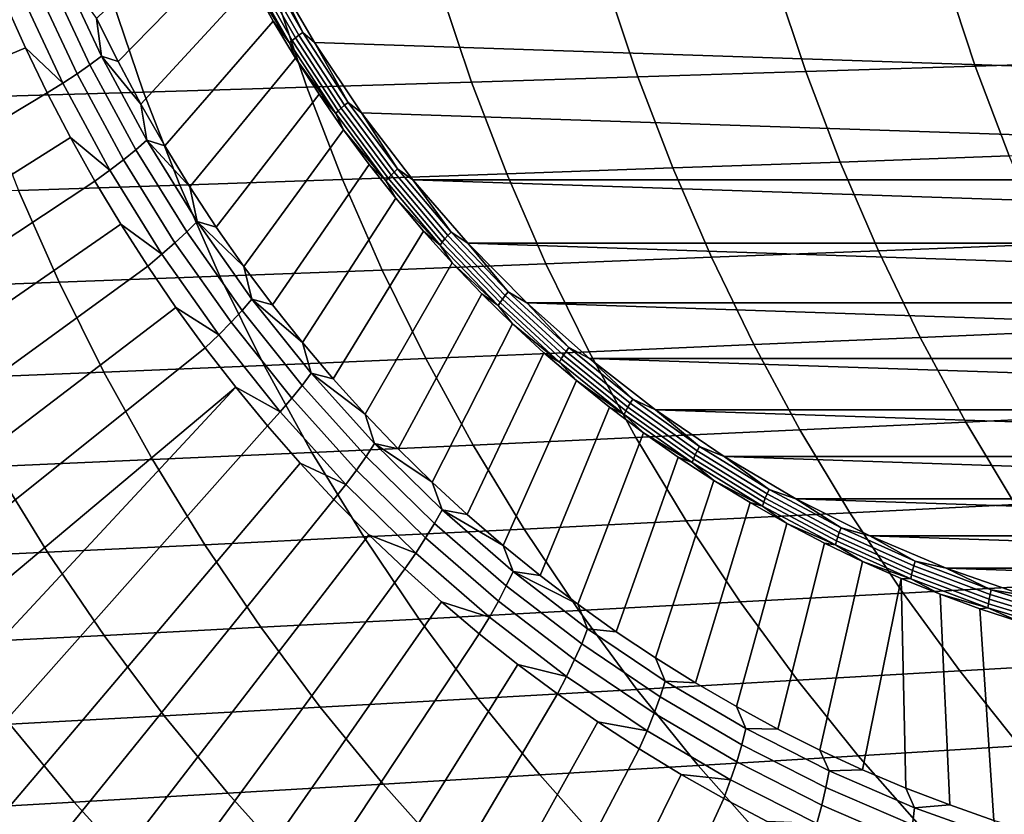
# Model space of a CAD drawing. Header units: metres. Extents: x -166 to 33, y -71 to 34.
# Tile 3 of 256: x -160.38 to -152.88, y -11.42 to -5.38. Entities that reach past the tile are written whole.
import ezdxf

# ---------------------------------------------------------------- set-up
doc = ezdxf.new("R2010")
doc.units = ezdxf.units.M
doc.layers.add('solid_12208131', color=7, linetype='CONTINUOUS')

msp = doc.modelspace()

# ---------------------------------------------------------------- linework, layer by layer
at = {"layer": 'solid_12208131'}
for points in [[(-141.773926, -5.548866, 192.627441), (-158.454956, -4.990838, 197.568573), (-158.744202, -4.412166, 197.654251), (-141.449783, -4.990814, 192.531418)], [(-158.901154, -4.507127, 197.792389), (-158.758026, -4.804787, 197.75), (-159.626785, -5.694379, 199.726746), (-159.7901, -5.365119, 199.775116)], [(-158.758026, -4.804787, 197.75), (-158.605835, -5.097509, 197.70491), (-159.453827, -6.018238, 199.675507), (-159.626785, -5.694379, 199.726746)], [(-158.56459, -4.939622, 197.611725), (-158.250198, -5.494057, 197.5186), (-158.276733, -5.513987, 197.539642), (-158.592255, -4.957541, 197.633102)], [(-158.534409, -4.921062, 197.594788), (-158.221191, -5.473414, 197.502014), (-158.250198, -5.494057, 197.5186), (-158.56459, -4.939622, 197.611725)], [(-158.534409, -4.921062, 197.594788), (-158.454956, -4.990838, 197.568573), (-158.221191, -5.473414, 197.502014)], [(-160.061996, -4.992554, 199.978256), (-159.753555, -5.653224, 199.886887), (-159.840973, -5.717606, 200.023697), (-160.152908, -5.049412, 200.116104)], [(-160.061996, -4.992554, 199.978256), (-159.7901, -5.365119, 199.775116), (-159.753555, -5.653224, 199.886887)], [(-158.616913, -4.97451, 197.658539), (-158.300308, -5.532861, 197.564758), (-158.320541, -5.550356, 197.593521), (-158.638153, -4.99024, 197.687607)], [(-158.638153, -4.99024, 197.687607), (-158.320541, -5.550356, 197.593521), (-158.605835, -5.097509, 197.70491)], [(-158.592255, -4.957541, 197.633102), (-158.276733, -5.513987, 197.539642), (-158.300308, -5.532861, 197.564758), (-158.616913, -4.97451, 197.658539)], [(-142.131714, -6.084095, 192.733414), (-158.130798, -5.548889, 197.472565), (-158.454956, -4.990838, 197.568573), (-141.773926, -5.548866, 192.627441)], [(-158.221191, -5.473414, 197.502014), (-158.454956, -4.990838, 197.568573), (-158.130798, -5.548889, 197.472565)], [(-151.796875, -5.687146, 216.686874), (-152.023361, -4.996083, 216.768661), (-153.329498, -5.032454, 215.516815), (-153.099991, -5.728574, 215.435272)], [(-160.152908, -5.049412, 200.116104), (-159.840973, -5.717606, 200.023697), (-159.939362, -5.786054, 200.150726), (-160.255035, -5.10986, 200.244247)], [(-158.605835, -5.097509, 197.70491), (-158.444717, -5.384994, 197.657196), (-159.271378, -6.336388, 199.621475), (-159.453827, -6.018238, 199.675507)], [(-158.320541, -5.550356, 197.593521), (-158.444717, -5.384994, 197.657196), (-158.605835, -5.097509, 197.70491)], [(-154.390823, -5.769467, 214.177032), (-154.623337, -5.068353, 214.258423), (-155.904953, -5.103712, 212.994034), (-155.669434, -5.80975, 212.91272)], [(-153.099991, -5.728574, 215.435272), (-153.329498, -5.032454, 215.516815), (-154.623337, -5.068353, 214.258423), (-154.390823, -5.769467, 214.177032)], [(-160.255035, -5.10986, 200.244247), (-159.939362, -5.786054, 200.150726), (-160.047974, -5.858047, 200.267029), (-160.367584, -5.17344, 200.361694)], [(-158.190231, -5.88819, 210.368027), (-158.431717, -5.172552, 210.449448), (-159.677002, -5.205903, 209.170364), (-159.432541, -5.926198, 209.08876)], [(-156.935883, -5.849349, 211.642853), (-157.174393, -5.138466, 211.724182), (-158.431717, -5.172552, 210.449448), (-158.190231, -5.88819, 210.368027)], [(-155.669434, -5.80975, 212.91272), (-155.904953, -5.103712, 212.994034), (-157.174393, -5.138466, 211.724182), (-156.935883, -5.849349, 211.642853)], [(-160.489563, -5.239596, 200.467468), (-160.332733, -5.588827, 200.421005), (-163.777222, -7.042566, 203.069199)], [(-159.432541, -5.926198, 209.08876), (-159.677002, -5.205903, 209.170364), (-160.910294, -5.238454, 207.887512), (-160.662888, -5.963301, 207.805618)], [(-160.367584, -5.17344, 200.361694), (-160.047974, -5.858047, 200.267029), (-160.332733, -5.588827, 200.421005), (-160.489563, -5.239596, 200.467468)], [(-159.753555, -5.653224, 199.886887), (-159.7901, -5.365119, 199.775116), (-159.626785, -5.694379, 199.726746)], [(-158.444717, -5.384994, 197.657196), (-158.274857, -5.666945, 197.606873), (-159.079636, -6.648528, 199.564667), (-159.271378, -6.336388, 199.621475)], [(-158.320541, -5.550356, 197.593521), (-158.274857, -5.666945, 197.606873), (-158.444717, -5.384994, 197.657196)], [(-158.300308, -5.532861, 197.564758), (-157.950714, -6.069375, 197.461197), (-157.969833, -6.088567, 197.489639), (-158.320541, -5.550356, 197.593521)], [(-158.276733, -5.513987, 197.539642), (-157.928314, -6.048671, 197.436432), (-157.950714, -6.069375, 197.461197), (-158.300308, -5.532861, 197.564758)], [(-158.250198, -5.494057, 197.5186), (-157.903061, -6.026809, 197.415771), (-157.928314, -6.048671, 197.436432), (-158.276733, -5.513987, 197.539642)], [(-158.221191, -5.473414, 197.502014), (-157.875351, -6.004164, 197.399567), (-157.903061, -6.026809, 197.415771), (-158.250198, -5.494057, 197.5186)], [(-158.221191, -5.473414, 197.502014), (-158.130798, -5.548889, 197.472565), (-157.875351, -6.004164, 197.399567)], [(-160.165863, -5.932958, 200.371582), (-163.374878, -7.864783, 202.942612), (-163.777222, -7.042566, 203.069199), (-160.332733, -5.588827, 200.421005)], [(-160.047974, -5.858047, 200.267029), (-160.165863, -5.932958, 200.371582), (-160.332733, -5.588827, 200.421005)], [(-158.320541, -5.550356, 197.593521), (-157.969833, -6.088567, 197.489639), (-158.274857, -5.666945, 197.606873)], [(-142.521652, -6.59433, 192.848923), (-157.773026, -6.084118, 197.366577), (-158.130798, -5.548889, 197.472565), (-142.131714, -6.084095, 192.733414)], [(-157.875351, -6.004164, 197.399567), (-158.130798, -5.548889, 197.472565), (-157.773026, -6.084118, 197.366577)], [(-159.753555, -5.653224, 199.886887), (-159.40744, -6.293266, 199.784363), (-159.490906, -6.364937, 199.919998), (-159.840973, -5.717606, 200.023697)], [(-159.753555, -5.653224, 199.886887), (-159.626785, -5.694379, 199.726746), (-159.453827, -6.018238, 199.675507)], [(-159.753555, -5.653224, 199.886887), (-159.453827, -6.018238, 199.675507), (-159.40744, -6.293266, 199.784363)], [(-158.274857, -5.666945, 197.606873), (-158.096405, -5.943072, 197.554016), (-158.878754, -6.954361, 199.505173), (-159.079636, -6.648528, 199.564667)], [(-157.969833, -6.088567, 197.489639), (-158.096405, -5.943072, 197.554016), (-158.274857, -5.666945, 197.606873)], [(-151.541672, -6.366199, 216.594269), (-151.796875, -5.687146, 216.686874), (-153.099991, -5.728574, 215.435272), (-152.841385, -6.412605, 215.342941)], [(-159.840973, -5.717606, 200.023697), (-159.490906, -6.364937, 199.919998), (-159.585098, -6.441134, 200.045792), (-159.939362, -5.786054, 200.150726)], [(-154.128815, -6.458416, 214.084869), (-154.390823, -5.769467, 214.177032), (-155.669434, -5.80975, 212.91272), (-155.404037, -6.50355, 212.820633)], [(-152.841385, -6.412605, 215.342941), (-153.099991, -5.728574, 215.435272), (-154.390823, -5.769467, 214.177032), (-154.128815, -6.458416, 214.084869)], [(-159.939362, -5.786054, 200.150726), (-159.585098, -6.441134, 200.045792), (-159.689316, -6.521278, 200.160782), (-160.047974, -5.858047, 200.267029)], [(-155.404037, -6.50355, 212.820633), (-155.669434, -5.80975, 212.91272), (-156.935883, -5.849349, 211.642853), (-156.667099, -6.547924, 211.550781)], [(-160.047974, -5.858047, 200.267029), (-159.689316, -6.521278, 200.160782), (-159.989105, -6.271676, 200.319229), (-160.165863, -5.932958, 200.371582)], [(-157.918091, -6.591453, 210.275833), (-158.190231, -5.88819, 210.368027), (-159.432541, -5.926198, 209.08876), (-159.157043, -6.634056, 208.996368)], [(-156.667099, -6.547924, 211.550781), (-156.935883, -5.849349, 211.642853), (-158.190231, -5.88819, 210.368027), (-157.918091, -6.591453, 210.275833)], [(-159.989105, -6.271676, 200.319229), (-163.156219, -8.269288, 202.873962), (-163.374878, -7.864783, 202.942612), (-160.165863, -5.932958, 200.371582)], [(-159.157043, -6.634056, 208.996368), (-159.432541, -5.926198, 209.08876), (-160.662888, -5.963301, 207.805618), (-160.384064, -6.67565, 207.712936)], [(-158.096405, -5.943072, 197.554016), (-157.909576, -6.213093, 197.498672), (-158.668945, -7.253598, 199.443024), (-158.878754, -6.954361, 199.505173)], [(-157.969833, -6.088567, 197.489639), (-157.909576, -6.213093, 197.498672), (-158.096405, -5.943072, 197.554016)], [(-159.40744, -6.293266, 199.784363), (-159.453827, -6.018238, 199.675507), (-159.271378, -6.336388, 199.621475)], [(-157.950714, -6.069375, 197.461197), (-157.569489, -6.581937, 197.348282), (-157.587418, -6.602749, 197.376358), (-157.969833, -6.088567, 197.489639)], [(-157.928314, -6.048671, 197.436432), (-157.548416, -6.559484, 197.323898), (-157.569489, -6.581937, 197.348282), (-157.950714, -6.069375, 197.461197)], [(-157.903061, -6.026809, 197.415771), (-157.524521, -6.535776, 197.30365), (-157.548416, -6.559484, 197.323898), (-157.928314, -6.048671, 197.436432)], [(-157.875351, -6.004164, 197.399567), (-157.49823, -6.511219, 197.287857), (-157.524521, -6.535776, 197.30365), (-157.903061, -6.026809, 197.415771)], [(-157.875351, -6.004164, 197.399567), (-157.773026, -6.084118, 197.366577), (-157.49823, -6.511219, 197.287857)], [(-157.969833, -6.088567, 197.489639), (-157.587418, -6.602749, 197.376358), (-157.909576, -6.213093, 197.498672)], [(-142.521652, -6.59433, 192.848923), (-157.383072, -6.594352, 197.251068), (-157.773026, -6.084118, 197.366577)], [(-157.49823, -6.511219, 197.287857), (-157.773026, -6.084118, 197.366577), (-157.383072, -6.594352, 197.251068)], [(-157.909576, -6.213093, 197.498672), (-157.714523, -6.47673, 197.440903), (-158.450409, -7.545954, 199.378296), (-158.668945, -7.253598, 199.443024)], [(-157.587418, -6.602749, 197.376358), (-157.714523, -6.47673, 197.440903), (-157.909576, -6.213093, 197.498672)], [(-159.802612, -6.604671, 200.263977), (-162.925873, -8.669127, 202.801804), (-163.156219, -8.269288, 202.873962), (-159.989105, -6.271676, 200.319229)], [(-159.689316, -6.521278, 200.160782), (-159.802612, -6.604671, 200.263977), (-159.989105, -6.271676, 200.319229)], [(-159.40744, -6.293266, 199.784363), (-159.024902, -6.910345, 199.671051), (-159.104004, -6.989043, 199.805405), (-159.490906, -6.364937, 199.919998)], [(-159.40744, -6.293266, 199.784363), (-159.271378, -6.336388, 199.621475), (-159.079636, -6.648528, 199.564667)], [(-159.40744, -6.293266, 199.784363), (-159.079636, -6.648528, 199.564667), (-159.024902, -6.910345, 199.671051)], [(-159.490906, -6.364937, 199.919998), (-159.104004, -6.989043, 199.805405), (-159.193573, -7.072712, 199.929825), (-159.585098, -6.441134, 200.045792)], [(-159.585098, -6.441134, 200.045792), (-159.193573, -7.072712, 199.929825), (-159.292908, -7.160714, 200.043365), (-159.689316, -6.521278, 200.160782)], [(-152.554138, -7.083088, 215.23996), (-152.841385, -6.412605, 215.342941), (-154.128815, -6.458416, 214.084869), (-153.837784, -7.133733, 213.982101)], [(-159.689316, -6.521278, 200.160782), (-159.292908, -7.160714, 200.043365), (-159.606567, -6.931639, 200.205917), (-159.802612, -6.604671, 200.263977)], [(-157.714523, -6.47673, 197.440903), (-157.51149, -6.733711, 197.380753), (-158.223328, -7.831152, 199.31102), (-158.450409, -7.545954, 199.378296)], [(-157.587418, -6.602749, 197.376358), (-157.51149, -6.733711, 197.380753), (-157.714523, -6.47673, 197.440903)], [(-157.49823, -6.511219, 197.287857), (-157.091339, -6.992576, 197.167328), (-157.116089, -7.018949, 197.182663), (-157.524521, -6.535776, 197.30365)], [(-157.49823, -6.511219, 197.287857), (-157.383072, -6.594352, 197.251068), (-157.091339, -6.992576, 197.167328)], [(-155.109238, -7.183636, 212.717972), (-155.404037, -6.50355, 212.820633), (-156.667099, -6.547924, 211.550781), (-156.36853, -7.232705, 211.44812)], [(-153.837784, -7.133733, 213.982101), (-154.128815, -6.458416, 214.084869), (-155.404037, -6.50355, 212.820633), (-155.109238, -7.183636, 212.717972)], [(-157.615768, -7.280848, 210.17308), (-157.918091, -6.591453, 210.275833), (-159.157043, -6.634056, 208.996368), (-158.851013, -7.327974, 208.893402)], [(-156.36853, -7.232705, 211.44812), (-156.667099, -6.547924, 211.550781), (-157.918091, -6.591453, 210.275833), (-157.615768, -7.280848, 210.17308)], [(-157.569489, -6.581937, 197.348282), (-157.158173, -7.068522, 197.22644), (-157.174805, -7.090874, 197.254135), (-157.587418, -6.602749, 197.376358)], [(-157.548416, -6.559484, 197.323898), (-157.138489, -7.04441, 197.202469), (-157.158173, -7.068522, 197.22644), (-157.569489, -6.581937, 197.348282)], [(-157.524521, -6.535776, 197.30365), (-157.116089, -7.018949, 197.182663), (-157.138489, -7.04441, 197.202469), (-157.548416, -6.559484, 197.323898)], [(-142.521652, -6.59433, 192.848923), (-142.942123, -7.077427, 192.973465), (-157.383072, -6.594352, 197.251068)], [(-142.942123, -7.077427, 192.973465), (-156.962601, -7.077449, 197.126526), (-157.383072, -6.594352, 197.251068)], [(-157.091339, -6.992576, 197.167328), (-157.383072, -6.594352, 197.251068), (-156.962601, -7.077449, 197.126526)], [(-159.606567, -6.931639, 200.205917), (-162.683868, -9.064034, 202.726151), (-162.925873, -8.669127, 202.801804), (-159.802612, -6.604671, 200.263977)], [(-158.851013, -7.327974, 208.893402), (-159.157043, -6.634056, 208.996368), (-160.384064, -6.67565, 207.712936), (-160.07431, -7.373991, 207.609634)], [(-159.024902, -6.910345, 199.671051), (-159.079636, -6.648528, 199.564667), (-158.878754, -6.954361, 199.505173)], [(-157.587418, -6.602749, 197.376358), (-157.174805, -7.090874, 197.254135), (-157.51149, -6.733711, 197.380753)], [(-160.07431, -7.373991, 207.609634), (-160.384064, -6.67565, 207.712936), (-161.599167, -6.716151, 206.426071), (-161.285736, -7.418807, 206.322311)], [(-157.51149, -6.733711, 197.380753), (-157.300659, -6.983773, 197.318298), (-157.987946, -8.108922, 199.241302), (-158.223328, -7.831152, 199.31102)], [(-157.174805, -7.090874, 197.254135), (-157.300659, -6.983773, 197.318298), (-157.51149, -6.733711, 197.380753)], [(-159.401138, -7.252284, 200.145065), (-162.430542, -9.453356, 202.647125), (-162.683868, -9.064034, 202.726151), (-159.606567, -6.931639, 200.205917)], [(-159.292908, -7.160714, 200.043365), (-159.401138, -7.252284, 200.145065), (-159.606567, -6.931639, 200.205917)], [(-159.024902, -6.910345, 199.671051), (-158.60733, -7.502209, 199.547363), (-158.681686, -7.587647, 199.680298), (-159.104004, -6.989043, 199.805405)], [(-159.024902, -6.910345, 199.671051), (-158.878754, -6.954361, 199.505173), (-158.668945, -7.253598, 199.443024)], [(-159.024902, -6.910345, 199.671051), (-158.668945, -7.253598, 199.443024), (-158.60733, -7.502209, 199.547363)], [(-159.104004, -6.989043, 199.805405), (-158.681686, -7.587647, 199.680298), (-158.76619, -7.678482, 199.803223), (-159.193573, -7.072712, 199.929825)], [(-157.300659, -6.983773, 197.318298), (-157.082245, -7.226658, 197.253601), (-157.744476, -8.379, 199.169174), (-157.987946, -8.108922, 199.241302)], [(-157.174805, -7.090874, 197.254135), (-157.082245, -7.226658, 197.253601), (-157.300659, -6.983773, 197.318298)], [(-157.138489, -7.04441, 197.202469), (-156.700195, -7.501534, 197.072647), (-156.718384, -7.527212, 197.096161), (-157.158173, -7.068522, 197.22644)], [(-157.116089, -7.018949, 197.182663), (-156.679367, -7.474421, 197.053299), (-156.700195, -7.501534, 197.072647), (-157.138489, -7.04441, 197.202469)], [(-157.091339, -6.992576, 197.167328), (-156.656265, -7.446337, 197.038452), (-156.679367, -7.474421, 197.053299), (-157.116089, -7.018949, 197.182663)], [(-157.091339, -6.992576, 197.167328), (-156.962601, -7.077449, 197.126526), (-156.656265, -7.446337, 197.038452)], [(-159.193573, -7.072712, 199.929825), (-158.76619, -7.678482, 199.803223), (-158.860214, -7.774021, 199.915192), (-159.292908, -7.160714, 200.043365)], [(-157.158173, -7.068522, 197.22644), (-156.718384, -7.527212, 197.096161), (-156.733612, -7.551013, 197.123444), (-157.174805, -7.090874, 197.254135)], [(-157.174805, -7.090874, 197.254135), (-156.733612, -7.551013, 197.123444), (-157.082245, -7.226658, 197.253601)], [(-142.942123, -7.077427, 192.973465), (-143.391449, -7.53146, 193.106567), (-156.962601, -7.077449, 197.126526)], [(-143.391449, -7.53146, 193.106567), (-156.513275, -7.531481, 196.993423), (-156.962601, -7.077449, 197.126526)], [(-156.656265, -7.446337, 197.038452), (-156.962601, -7.077449, 197.126526), (-156.513275, -7.531481, 196.993423)], [(-152.239014, -7.738718, 215.126709), (-152.554138, -7.083088, 215.23996), (-153.837784, -7.133733, 213.982101), (-153.518494, -7.794103, 213.869095)], [(-159.292908, -7.160714, 200.043365), (-158.860214, -7.774021, 199.915192), (-159.186523, -7.56631, 200.081482), (-159.401138, -7.252284, 200.145065)], [(-154.785782, -7.848685, 212.605103), (-155.109238, -7.183636, 212.717972), (-156.36853, -7.232705, 211.44812), (-156.04097, -7.902362, 211.335251)], [(-153.518494, -7.794103, 213.869095), (-153.837784, -7.133733, 213.982101), (-155.109238, -7.183636, 212.717972), (-154.785782, -7.848685, 212.605103)], [(-159.186523, -7.56631, 200.081482), (-162.166092, -9.836551, 202.56485), (-162.430542, -9.453356, 202.647125), (-159.401138, -7.252284, 200.145065)], [(-158.60733, -7.502209, 199.547363), (-158.668945, -7.253598, 199.443024), (-158.450409, -7.545954, 199.378296)], [(-157.082245, -7.226658, 197.253601), (-156.856476, -7.462118, 197.186737), (-157.493134, -8.641129, 199.094727), (-157.744476, -8.379, 199.169174)], [(-156.04097, -7.902362, 211.335251), (-156.36853, -7.232705, 211.44812), (-157.615768, -7.280848, 210.17308), (-157.284088, -7.955036, 210.060104)], [(-156.733612, -7.551013, 197.123444), (-156.856476, -7.462118, 197.186737), (-157.082245, -7.226658, 197.253601)], [(-158.515228, -8.006604, 208.780212), (-158.851013, -7.327974, 208.893402), (-160.07431, -7.373991, 207.609634), (-159.734451, -8.05697, 207.496094)], [(-157.284088, -7.955036, 210.060104), (-157.615768, -7.280848, 210.17308), (-158.851013, -7.327974, 208.893402), (-158.515228, -8.006604, 208.780212)], [(-159.734451, -8.05697, 207.496094), (-160.07431, -7.373991, 207.609634), (-161.285736, -7.418807, 206.322311), (-160.941818, -8.10603, 206.208313)], [(-156.623596, -7.68991, 197.117752), (-157.234177, -8.895063, 199.018021), (-157.493134, -8.641129, 199.094727), (-156.856476, -7.462118, 197.186737)], [(-156.733612, -7.551013, 197.123444), (-156.623596, -7.68991, 197.117752), (-156.856476, -7.462118, 197.186737)], [(-156.679367, -7.474421, 197.053299), (-156.216095, -7.900395, 196.916077), (-156.235245, -7.929054, 196.934921), (-156.700195, -7.501534, 197.072647)], [(-156.656265, -7.446337, 197.038452), (-156.194733, -7.870711, 196.901749), (-156.216095, -7.900395, 196.916077), (-156.679367, -7.474421, 197.053299)], [(-156.656265, -7.446337, 197.038452), (-156.513275, -7.531481, 196.993423), (-156.194733, -7.870711, 196.901749)], [(-158.962921, -7.873434, 200.015259), (-161.890808, -10.213099, 202.479431), (-162.166092, -9.836551, 202.56485), (-159.186523, -7.56631, 200.081482)], [(-158.860214, -7.774021, 199.915192), (-158.962921, -7.873434, 200.015259), (-159.186523, -7.56631, 200.081482)], [(-158.60733, -7.502209, 199.547363), (-158.156265, -8.066697, 199.413742), (-158.225479, -8.158565, 199.545166), (-158.681686, -7.587647, 199.680298)], [(-158.60733, -7.502209, 199.547363), (-158.450409, -7.545954, 199.378296), (-158.223328, -7.831152, 199.31102)], [(-158.60733, -7.502209, 199.547363), (-158.223328, -7.831152, 199.31102), (-158.156265, -8.066697, 199.413742)], [(-156.718384, -7.527212, 197.096161), (-156.251831, -7.956195, 196.957962), (-156.265579, -7.981353, 196.984818), (-156.733612, -7.551013, 197.123444)], [(-156.733612, -7.551013, 197.123444), (-156.265579, -7.981353, 196.984818), (-156.623596, -7.68991, 197.117752)], [(-156.700195, -7.501534, 197.072647), (-156.235245, -7.929054, 196.934921), (-156.251831, -7.956195, 196.957962), (-156.718384, -7.527212, 197.096161)], [(-143.391449, -7.53146, 193.106567), (-143.867737, -7.954521, 193.24765), (-156.513275, -7.531481, 196.993423)], [(-143.867737, -7.954521, 193.24765), (-156.036972, -7.954541, 196.852341), (-156.513275, -7.531481, 196.993423)], [(-156.194733, -7.870711, 196.901749), (-156.513275, -7.531481, 196.993423), (-156.036972, -7.954541, 196.852341)], [(-158.681686, -7.587647, 199.680298), (-158.225479, -8.158565, 199.545166), (-158.304535, -8.256234, 199.666473), (-158.76619, -7.678482, 199.803223)], [(-158.76619, -7.678482, 199.803223), (-158.304535, -8.256234, 199.666473), (-158.392807, -8.358962, 199.776733), (-158.860214, -7.774021, 199.915192)], [(-156.383835, -7.9098, 197.046722), (-156.96785, -9.140559, 198.939133), (-157.234177, -8.895063, 199.018021), (-156.623596, -7.68991, 197.117752)], [(-156.265579, -7.981353, 196.984818), (-156.383835, -7.9098, 197.046722), (-156.623596, -7.68991, 197.117752)], [(-158.860214, -7.774021, 199.915192), (-158.392807, -8.358962, 199.776733), (-158.730515, -8.173373, 199.946411), (-158.962921, -7.873434, 200.015259)], [(-153.171768, -8.438249, 213.746246), (-153.518494, -7.794103, 213.869095), (-154.785782, -7.848685, 212.605103), (-154.434555, -8.49741, 212.482391)], [(-151.89682, -8.378224, 215.003586), (-152.239014, -7.738718, 215.126709), (-153.518494, -7.794103, 213.869095), (-153.171768, -8.438249, 213.746246)], [(-158.156265, -8.066697, 199.413742), (-158.223328, -7.831152, 199.31102), (-157.987946, -8.108922, 199.241302)], [(-156.194733, -7.870711, 196.901749), (-155.708557, -8.264023, 196.757736), (-155.728088, -8.295191, 196.771515), (-156.216095, -7.900395, 196.916077)], [(-156.194733, -7.870711, 196.901749), (-156.036972, -7.954541, 196.852341), (-155.708557, -8.264023, 196.757736)], [(-154.434555, -8.49741, 212.482391), (-154.785782, -7.848685, 212.605103), (-156.04097, -7.902362, 211.335251), (-155.685242, -8.555601, 211.212585)], [(-158.730515, -8.173373, 199.946411), (-161.605148, -10.582284, 202.391006), (-161.890808, -10.213099, 202.479431), (-158.962921, -7.873434, 200.015259)], [(-155.685242, -8.555601, 211.212585), (-156.04097, -7.902362, 211.335251), (-157.284088, -7.955036, 210.060104), (-156.923889, -8.612714, 209.937347)], [(-156.137436, -8.121562, 196.97374), (-156.694397, -9.377385, 198.858139), (-156.96785, -9.140559, 198.939133), (-156.383835, -7.9098, 197.046722)], [(-156.265579, -7.981353, 196.984818), (-156.137436, -8.121562, 196.97374), (-156.383835, -7.9098, 197.046722)], [(-156.235245, -7.929054, 196.934921), (-155.745468, -8.325281, 196.789841), (-155.760376, -8.353779, 196.812393), (-156.251831, -7.956195, 196.957962)], [(-156.216095, -7.900395, 196.916077), (-155.728088, -8.295191, 196.771515), (-155.745468, -8.325281, 196.789841), (-156.235245, -7.929054, 196.934921)], [(-158.150574, -8.668639, 208.657211), (-158.515228, -8.006604, 208.780212), (-159.734451, -8.05697, 207.496094), (-159.365356, -8.723269, 207.372742)], [(-156.923889, -8.612714, 209.937347), (-157.284088, -7.955036, 210.060104), (-158.515228, -8.006604, 208.780212), (-158.150574, -8.668639, 208.657211)], [(-156.251831, -7.956195, 196.957962), (-155.760376, -8.353779, 196.812393), (-155.772568, -8.380194, 196.838776), (-156.265579, -7.981353, 196.984818)], [(-156.265579, -7.981353, 196.984818), (-155.772568, -8.380194, 196.838776), (-156.137436, -8.121562, 196.97374)], [(-143.867737, -7.954521, 193.24765), (-144.369019, -8.344847, 193.396133), (-156.036972, -7.954541, 196.852341)], [(-144.369019, -8.344847, 193.396133), (-155.535706, -8.344866, 196.703857), (-156.036972, -7.954541, 196.852341)], [(-155.708557, -8.264023, 196.757736), (-156.036972, -7.954541, 196.852341), (-155.535706, -8.344866, 196.703857)], [(-159.365356, -8.723269, 207.372742), (-159.734451, -8.05697, 207.496094), (-160.941818, -8.10603, 206.208313), (-160.568329, -8.776497, 206.084473)], [(-158.156265, -8.066697, 199.413742), (-157.673325, -8.601751, 199.270691), (-157.737045, -8.699713, 199.400497), (-158.225479, -8.158565, 199.545166)], [(-158.156265, -8.066697, 199.413742), (-157.987946, -8.108922, 199.241302), (-157.744476, -8.379, 199.169174)], [(-158.156265, -8.066697, 199.413742), (-157.744476, -8.379, 199.169174), (-157.673325, -8.601751, 199.270691)], [(-158.225479, -8.158565, 199.545166), (-157.737045, -8.699713, 199.400497), (-157.810257, -8.803861, 199.520065), (-158.304535, -8.256234, 199.666473)], [(-155.884659, -8.324979, 196.898865), (-156.414078, -9.605315, 198.775101), (-156.694397, -9.377385, 198.858139), (-156.137436, -8.121562, 196.97374)], [(-155.772568, -8.380194, 196.838776), (-155.884659, -8.324979, 196.898865), (-156.137436, -8.121562, 196.97374)], [(-158.730515, -8.173373, 199.946411), (-161.309479, -10.943559, 202.299698), (-161.605148, -10.582284, 202.391006)], [(-158.730515, -8.173373, 199.946411), (-158.489532, -8.465855, 199.875031), (-161.004303, -11.29632, 202.205704), (-161.309479, -10.943559, 202.299698)], [(-158.392807, -8.358962, 199.776733), (-158.489532, -8.465855, 199.875031), (-158.730515, -8.173373, 199.946411)], [(-158.304535, -8.256234, 199.666473), (-157.810257, -8.803861, 199.520065), (-157.89238, -8.913402, 199.62851), (-158.392807, -8.358962, 199.776733)], [(-155.728088, -8.295191, 196.771515), (-155.21727, -8.657248, 196.620209), (-155.232803, -8.688652, 196.637985), (-155.745468, -8.325281, 196.789841)], [(-155.708557, -8.264023, 196.757736), (-155.199661, -8.62472, 196.606995), (-155.21727, -8.657248, 196.620209), (-155.728088, -8.295191, 196.771515)], [(-155.708557, -8.264023, 196.757736), (-155.535706, -8.344866, 196.703857), (-155.199661, -8.62472, 196.606995)], [(-158.392807, -8.358962, 199.776733), (-157.89238, -8.913402, 199.62851), (-158.240189, -8.750611, 199.801163), (-158.489532, -8.465855, 199.875031)], [(-157.673325, -8.601751, 199.270691), (-157.744476, -8.379, 199.169174), (-157.493134, -8.641129, 199.094727)], [(-155.625748, -8.519841, 196.822174), (-156.127167, -9.824135, 198.690109), (-156.414078, -9.605315, 198.775101), (-155.884659, -8.324979, 196.898865)], [(-155.772568, -8.380194, 196.838776), (-155.625748, -8.519841, 196.822174), (-155.884659, -8.324979, 196.898865)], [(-155.760376, -8.353779, 196.812393), (-155.245956, -8.718393, 196.660004), (-155.256531, -8.745961, 196.685913), (-155.772568, -8.380194, 196.838776)], [(-155.772568, -8.380194, 196.838776), (-155.256531, -8.745961, 196.685913), (-155.625748, -8.519841, 196.822174)], [(-155.745468, -8.325281, 196.789841), (-155.232803, -8.688652, 196.637985), (-155.245956, -8.718393, 196.660004), (-155.760376, -8.353779, 196.812393)], [(-144.369019, -8.344847, 193.396133), (-144.893295, -8.700897, 193.551437), (-155.535706, -8.344866, 196.703857)], [(-144.893295, -8.700897, 193.551437), (-155.011414, -8.700915, 196.548553), (-155.535706, -8.344866, 196.703857)], [(-155.199661, -8.62472, 196.606995), (-155.535706, -8.344866, 196.703857), (-155.011414, -8.700915, 196.548553)], [(-151.526917, -9.000273, 214.872391), (-151.89682, -8.378224, 215.003586), (-153.171768, -8.438249, 213.746246), (-152.797012, -9.064825, 213.615372)], [(-158.489532, -8.465855, 199.875031), (-158.240189, -8.750611, 199.801163), (-160.689758, -11.640346, 202.109039), (-161.004303, -11.29632, 202.205704)], [(-152.797012, -9.064825, 213.615372), (-153.171768, -8.438249, 213.746246), (-154.434555, -8.49741, 212.482391), (-154.054947, -9.128461, 212.35173)], [(-155.360992, -8.705949, 196.743744), (-155.833923, -10.033635, 198.603256), (-156.127167, -9.824135, 198.690109), (-155.625748, -8.519841, 196.822174)], [(-154.054947, -9.128461, 212.35173), (-154.434555, -8.49741, 212.482391), (-155.685242, -8.555601, 211.212585), (-155.300797, -9.191063, 211.081985)], [(-155.256531, -8.745961, 196.685913), (-155.360992, -8.705949, 196.743744), (-155.625748, -8.519841, 196.822174)], [(-156.534622, -9.252517, 209.806686), (-156.923889, -8.612714, 209.937347), (-158.150574, -8.668639, 208.657211), (-157.7565, -9.312706, 208.526352)], [(-157.673325, -8.601751, 199.270691), (-157.160309, -9.105419, 199.118729), (-157.218185, -9.209116, 199.246796), (-157.737045, -8.699713, 199.400497)], [(-157.673325, -8.601751, 199.270691), (-157.493134, -8.641129, 199.094727), (-157.234177, -8.895063, 199.018021)], [(-157.673325, -8.601751, 199.270691), (-157.234177, -8.895063, 199.018021), (-157.160309, -9.105419, 199.118729)], [(-155.300797, -9.191063, 211.081985), (-155.685242, -8.555601, 211.212585), (-156.923889, -8.612714, 209.937347), (-156.534622, -9.252517, 209.806686)], [(-157.7565, -9.312706, 208.526352), (-158.150574, -8.668639, 208.657211), (-159.365356, -8.723269, 207.372742), (-158.966522, -9.371514, 207.241531)], [(-155.232803, -8.688652, 196.637985), (-154.699265, -9.017734, 196.479935), (-154.710602, -9.048601, 196.501434), (-155.245956, -8.718393, 196.660004)], [(-155.21727, -8.657248, 196.620209), (-154.685669, -8.98514, 196.462738), (-154.699265, -9.017734, 196.479935), (-155.232803, -8.688652, 196.637985)], [(-155.199661, -8.62472, 196.606995), (-154.670059, -8.95138, 196.450119), (-154.685669, -8.98514, 196.462738), (-155.21727, -8.657248, 196.620209)], [(-155.199661, -8.62472, 196.606995), (-155.011414, -8.700915, 196.548553), (-154.670059, -8.95138, 196.450119)], [(-158.240189, -8.750611, 199.801163), (-157.982697, -9.027385, 199.724899), (-160.365921, -11.975537, 202.00972), (-160.689758, -11.640346, 202.109039)], [(-158.966522, -9.371514, 207.241531), (-159.365356, -8.723269, 207.372742), (-160.568329, -8.776497, 206.084473), (-160.164734, -9.428825, 205.952759)], [(-157.89238, -8.913402, 199.62851), (-157.982697, -9.027385, 199.724899), (-158.240189, -8.750611, 199.801163)], [(-157.737045, -8.699713, 199.400497), (-157.218185, -9.209116, 199.246796), (-157.285187, -9.319362, 199.364532), (-157.810257, -8.803861, 199.520065)], [(-155.090652, -8.88311, 196.663666), (-155.534637, -10.233619, 198.514603), (-155.833923, -10.033635, 198.603256), (-155.360992, -8.705949, 196.743744)], [(-155.256531, -8.745961, 196.685913), (-155.090652, -8.88311, 196.663666), (-155.360992, -8.705949, 196.743744)], [(-155.245956, -8.718393, 196.660004), (-154.710602, -9.048601, 196.501434), (-154.719482, -9.077213, 196.52684), (-155.256531, -8.745961, 196.685913)], [(-155.256531, -8.745961, 196.685913), (-154.719482, -9.077213, 196.52684), (-155.090652, -8.88311, 196.663666)], [(-144.893295, -8.700897, 193.551437), (-145.438354, -9.021167, 193.712891), (-155.011414, -8.700915, 196.548553)], [(-145.438354, -9.021167, 193.712891), (-154.466354, -9.021183, 196.3871), (-155.011414, -8.700915, 196.548553)], [(-154.670059, -8.95138, 196.450119), (-155.011414, -8.700915, 196.548553), (-154.466354, -9.021183, 196.3871)], [(-160.164734, -9.428825, 205.952759), (-160.568329, -8.776497, 206.084473), (-161.759521, -8.828214, 204.792923), (-161.351212, -9.484523, 204.660568)], [(-157.810257, -8.803861, 199.520065), (-157.285187, -9.319362, 199.364532), (-157.360764, -9.435317, 199.471039), (-157.89238, -8.913402, 199.62851)], [(-157.89238, -8.913402, 199.62851), (-157.360764, -9.435317, 199.471039), (-157.717331, -9.29592, 199.646286), (-157.982697, -9.027385, 199.724899)], [(-157.160309, -9.105419, 199.118729), (-157.234177, -8.895063, 199.018021), (-156.96785, -9.140559, 198.939133)], [(-154.815002, -9.051144, 196.582016), (-155.229584, -10.423894, 198.42424), (-155.534637, -10.233619, 198.514603), (-155.090652, -8.88311, 196.663666)], [(-154.719482, -9.077213, 196.52684), (-154.815002, -9.051144, 196.582016), (-155.090652, -8.88311, 196.663666)], [(-154.685669, -8.98514, 196.462738), (-154.135376, -9.277572, 196.299728), (-154.146973, -9.311226, 196.316345), (-154.699265, -9.017734, 196.479935)], [(-154.670059, -8.95138, 196.450119), (-154.121826, -9.242712, 196.28772), (-154.135376, -9.277572, 196.299728), (-154.685669, -8.98514, 196.462738)], [(-154.670059, -8.95138, 196.450119), (-154.466354, -9.021183, 196.3871), (-154.121826, -9.242712, 196.28772)], [(-157.982697, -9.027385, 199.724899), (-157.717331, -9.29592, 199.646286), (-160.032715, -12.301857, 201.907745), (-160.365921, -11.975537, 202.00972)], [(-154.534332, -9.209876, 196.498886), (-154.919067, -10.604282, 198.33226), (-155.229584, -10.423894, 198.42424), (-154.815002, -9.051144, 196.582016)], [(-154.719482, -9.077213, 196.52684), (-154.534332, -9.209876, 196.498886), (-154.815002, -9.051144, 196.582016)], [(-154.710602, -9.048601, 196.501434), (-154.156418, -9.343098, 196.33728), (-154.163544, -9.372641, 196.362167), (-154.719482, -9.077213, 196.52684)], [(-154.699265, -9.017734, 196.479935), (-154.146973, -9.311226, 196.316345), (-154.156418, -9.343098, 196.33728), (-154.710602, -9.048601, 196.501434)], [(-145.438354, -9.021167, 193.712891), (-146.001953, -9.304328, 193.879837), (-154.466354, -9.021183, 196.3871)], [(-146.001953, -9.304328, 193.879837), (-153.902756, -9.304342, 196.220154), (-154.466354, -9.021183, 196.3871)], [(-154.121826, -9.242712, 196.28772), (-154.466354, -9.021183, 196.3871), (-153.902756, -9.304342, 196.220154)], [(-152.396149, -9.672614, 213.47583), (-152.797012, -9.064825, 213.615372), (-154.054947, -9.128461, 212.35173), (-153.64888, -9.740608, 212.212433)], [(-157.160309, -9.105419, 199.118729), (-156.619064, -9.575862, 198.958405), (-156.670776, -9.684916, 199.084641), (-157.218185, -9.209116, 199.246796)], [(-157.160309, -9.105419, 199.118729), (-156.96785, -9.140559, 198.939133), (-156.694397, -9.377385, 198.858139)], [(-157.160309, -9.105419, 199.118729), (-156.694397, -9.377385, 198.858139), (-156.619064, -9.575862, 198.958405)], [(-153.64888, -9.740608, 212.212433), (-154.054947, -9.128461, 212.35173), (-155.300797, -9.191063, 211.081985), (-154.889557, -9.807511, 210.942795)], [(-154.719482, -9.077213, 196.52684), (-154.163544, -9.372641, 196.362167), (-154.534332, -9.209876, 196.498886)], [(-157.218185, -9.209116, 199.246796), (-156.670776, -9.684916, 199.084641), (-156.731216, -9.800858, 199.200439), (-157.285187, -9.319362, 199.364532)], [(-154.889557, -9.807511, 210.942795), (-155.300797, -9.191063, 211.081985), (-156.534622, -9.252517, 209.806686), (-156.118225, -9.873199, 209.66745)], [(-154.248932, -9.359145, 196.414337), (-154.603363, -10.774611, 198.238739), (-154.919067, -10.604282, 198.33226), (-154.534332, -9.209876, 196.498886)], [(-154.163544, -9.372641, 196.362167), (-154.248932, -9.359145, 196.414337), (-154.534332, -9.209876, 196.498886)], [(-157.444305, -9.555974, 199.565414), (-159.690079, -12.61937, 201.803116), (-160.032715, -12.301857, 201.907745), (-157.717331, -9.29592, 199.646286)], [(-156.118225, -9.873199, 209.66745), (-156.534622, -9.252517, 209.806686), (-157.7565, -9.312706, 208.526352), (-157.334976, -9.937551, 208.386917)], [(-157.360764, -9.435317, 199.471039), (-157.444305, -9.555974, 199.565414), (-157.717331, -9.29592, 199.646286)], [(-154.135376, -9.277572, 196.299728), (-153.568558, -9.533388, 196.131836), (-153.57811, -9.56797, 196.147842), (-154.146973, -9.311226, 196.316345)], [(-154.121826, -9.242712, 196.28772), (-153.557144, -9.497568, 196.120453), (-153.568558, -9.533388, 196.131836), (-154.135376, -9.277572, 196.299728)], [(-154.121826, -9.242712, 196.28772), (-153.902756, -9.304342, 196.220154), (-153.557144, -9.497568, 196.120453)], [(-157.334976, -9.937551, 208.386917), (-157.7565, -9.312706, 208.526352), (-158.966522, -9.371514, 207.241531), (-158.539886, -10.00044, 207.101761)], [(-157.285187, -9.319362, 199.364532), (-156.731216, -9.800858, 199.200439), (-156.799911, -9.922805, 199.304901), (-157.360764, -9.435317, 199.471039)], [(-153.959091, -9.498797, 196.328491), (-154.282791, -10.934721, 198.143784), (-154.603363, -10.774611, 198.238739), (-154.248932, -9.359145, 196.414337)], [(-154.163544, -9.372641, 196.362167), (-153.959091, -9.498797, 196.328491), (-154.248932, -9.359145, 196.414337)], [(-154.156418, -9.343098, 196.33728), (-153.585602, -9.600721, 196.168198), (-153.590927, -9.63108, 196.192551), (-154.163544, -9.372641, 196.362167)], [(-154.146973, -9.311226, 196.316345), (-153.57811, -9.56797, 196.147842), (-153.585602, -9.600721, 196.168198), (-154.156418, -9.343098, 196.33728)], [(-146.001953, -9.304328, 193.879837), (-146.581833, -9.549256, 194.051605), (-153.902756, -9.304342, 196.220154)], [(-146.581833, -9.549256, 194.051605), (-153.322876, -9.549269, 196.048386), (-153.902756, -9.304342, 196.220154)], [(-153.557144, -9.497568, 196.120453), (-153.902756, -9.304342, 196.220154), (-153.322876, -9.549269, 196.048386)], [(-159.733017, -10.061743, 205.812485), (-160.164734, -9.428825, 205.952759), (-161.351212, -9.484523, 204.660568), (-160.914459, -10.121337, 204.519623)], [(-158.539886, -10.00044, 207.101761), (-158.966522, -9.371514, 207.241531), (-160.164734, -9.428825, 205.952759), (-159.733017, -10.061743, 205.812485)], [(-157.360764, -9.435317, 199.471039), (-156.799911, -9.922805, 199.304901), (-157.163864, -9.807309, 199.482346), (-157.444305, -9.555974, 199.565414)], [(-156.619064, -9.575862, 198.958405), (-156.694397, -9.377385, 198.858139), (-156.414078, -9.605315, 198.775101)], [(-154.163544, -9.372641, 196.362167), (-153.590927, -9.63108, 196.192551), (-153.959091, -9.498797, 196.328491)], [(-153.665115, -9.628689, 196.241409), (-153.957626, -11.084457, 198.04747), (-154.282791, -10.934721, 198.143784), (-153.959091, -9.498797, 196.328491)], [(-153.590927, -9.63108, 196.192551), (-153.665115, -9.628689, 196.241409), (-153.959091, -9.498797, 196.328491)], [(-153.557144, -9.497568, 196.120453), (-152.978226, -9.714941, 195.948975), (-152.987473, -9.751581, 195.959702), (-153.568558, -9.533388, 196.131836)], [(-153.557144, -9.497568, 196.120453), (-153.322876, -9.549269, 196.048386), (-152.978226, -9.714941, 195.948975)], [(-157.163864, -9.807309, 199.482346), (-159.338013, -12.927954, 201.695862), (-159.690079, -12.61937, 201.803116), (-157.444305, -9.555974, 199.565414)], [(-156.619064, -9.575862, 198.958405), (-156.051575, -10.011363, 198.790314), (-156.096832, -10.125378, 198.914627), (-156.670776, -9.684916, 199.084641)], [(-156.619064, -9.575862, 198.958405), (-156.414078, -9.605315, 198.775101), (-156.127167, -9.824135, 198.690109)], [(-156.619064, -9.575862, 198.958405), (-156.127167, -9.824135, 198.690109), (-156.051575, -10.011363, 198.790314)], [(-153.57811, -9.56797, 196.147842), (-152.994904, -9.786955, 195.975082), (-153.000397, -9.820456, 195.994843), (-153.585602, -9.600721, 196.168198)], [(-153.568558, -9.533388, 196.131836), (-152.987473, -9.751581, 195.959702), (-152.994904, -9.786955, 195.975082), (-153.57811, -9.56797, 196.147842)], [(-146.581833, -9.549256, 194.051605), (-147.175568, -9.754915, 194.227478), (-153.322876, -9.549269, 196.048386)], [(-147.175568, -9.754915, 194.227478), (-152.729141, -9.754926, 195.872513), (-153.322876, -9.549269, 196.048386)], [(-152.978226, -9.714941, 195.948975), (-153.322876, -9.549269, 196.048386), (-152.729141, -9.754926, 195.872513)], [(-153.665115, -9.628689, 196.241409), (-153.628204, -11.22368, 197.94989), (-153.957626, -11.084457, 198.04747)], [(-153.665115, -9.628689, 196.241409), (-153.367279, -9.748686, 196.153183), (-153.29483, -11.352256, 197.851135), (-153.628204, -11.22368, 197.94989)], [(-153.590927, -9.63108, 196.192551), (-153.367279, -9.748686, 196.153183), (-153.665115, -9.628689, 196.241409)], [(-153.585602, -9.600721, 196.168198), (-153.000397, -9.820456, 195.994843), (-153.003876, -9.851508, 196.018646), (-153.590927, -9.63108, 196.192551)], [(-153.590927, -9.63108, 196.192551), (-153.003876, -9.851508, 196.018646), (-153.367279, -9.748686, 196.153183)], [(-156.670776, -9.684916, 199.084641), (-156.096832, -10.125378, 198.914627), (-156.150391, -10.246593, 199.028397), (-156.731216, -9.800858, 199.200439)], [(-153.217773, -10.332617, 212.064346), (-153.64888, -9.740608, 212.212433), (-154.889557, -9.807511, 210.942795), (-154.452942, -10.403701, 210.794846)], [(-151.970551, -10.260389, 213.327469), (-152.396149, -9.672614, 213.47583), (-153.64888, -9.740608, 212.212433), (-153.217773, -10.332617, 212.064346)], [(-152.978226, -9.714941, 195.948975), (-152.387375, -9.893974, 195.773956), (-152.394379, -9.93129, 195.784027), (-152.987473, -9.751581, 195.959702)], [(-152.978226, -9.714941, 195.948975), (-152.729141, -9.754926, 195.872513), (-152.387375, -9.893974, 195.773956)], [(-156.876266, -10.049696, 199.397156), (-158.976471, -13.227586, 201.585983), (-159.338013, -12.927954, 201.695862), (-157.163864, -9.807309, 199.482346)], [(-156.799911, -9.922805, 199.304901), (-156.876266, -10.049696, 199.397156), (-157.163864, -9.807309, 199.482346)], [(-156.731216, -9.800858, 199.200439), (-156.150391, -10.246593, 199.028397), (-156.211868, -10.374084, 199.130722), (-156.799911, -9.922805, 199.304901)], [(-154.452942, -10.403701, 210.794846), (-154.889557, -9.807511, 210.942795), (-156.118225, -9.873199, 209.66745), (-155.676132, -10.47351, 209.519485)], [(-153.367279, -9.748686, 196.153183), (-153.065918, -9.858665, 196.063919), (-152.957809, -11.470064, 197.751312), (-153.29483, -11.352256, 197.851135)], [(-153.003876, -9.851508, 196.018646), (-153.065918, -9.858665, 196.063919), (-153.367279, -9.748686, 196.153183)], [(-153.000397, -9.820456, 195.994843), (-152.403122, -10.001432, 195.817932), (-152.404709, -10.033058, 195.841171), (-153.003876, -9.851508, 196.018646)], [(-152.994904, -9.786955, 195.975082), (-152.399658, -9.967315, 195.798767), (-152.403122, -10.001432, 195.817932), (-153.000397, -9.820456, 195.994843)], [(-152.987473, -9.751581, 195.959702), (-152.394379, -9.93129, 195.784027), (-152.399658, -9.967315, 195.798767), (-152.994904, -9.786955, 195.975082)], [(-155.676132, -10.47351, 209.519485), (-156.118225, -9.873199, 209.66745), (-157.334976, -9.937551, 208.386917), (-156.887421, -10.541912, 208.238785)], [(-156.051575, -10.011363, 198.790314), (-156.127167, -9.824135, 198.690109), (-155.833923, -10.033635, 198.603256)], [(-153.003876, -9.851508, 196.018646), (-152.761337, -9.958515, 195.973694), (-153.065918, -9.858665, 196.063919)], [(-153.065918, -9.858665, 196.063919), (-152.761337, -9.958515, 195.973694), (-152.617477, -11.576992, 197.650497), (-152.957809, -11.470064, 197.751312)], [(-153.003876, -9.851508, 196.018646), (-152.404709, -10.033058, 195.841171), (-152.761337, -9.958515, 195.973694)], [(-156.887421, -10.541912, 208.238785), (-157.334976, -9.937551, 208.386917), (-158.539886, -10.00044, 207.101761), (-158.086899, -10.608776, 206.953278)], [(-156.799911, -9.922805, 199.304901), (-156.211868, -10.374084, 199.130722), (-156.581802, -10.282912, 199.309937), (-156.876266, -10.049696, 199.397156)], [(-158.086899, -10.608776, 206.953278), (-158.539886, -10.00044, 207.101761), (-159.733017, -10.061743, 205.812485), (-159.274628, -10.673973, 205.663498)], [(-156.051575, -10.011363, 198.790314), (-155.459915, -10.410335, 198.615051), (-155.498428, -10.528892, 198.737381), (-156.096832, -10.125378, 198.914627)], [(-155.459915, -10.410335, 198.615051), (-156.051575, -10.011363, 198.790314), (-155.833923, -10.033635, 198.603256), (-155.534637, -10.233619, 198.514603)], [(-159.274628, -10.673973, 205.663498), (-159.733017, -10.061743, 205.812485), (-160.914459, -10.121337, 204.519623), (-160.450684, -10.73737, 204.369965)], [(-156.581802, -10.282912, 199.309937), (-158.60556, -13.51806, 201.473572), (-158.976471, -13.227586, 201.585983), (-156.876266, -10.049696, 199.397156)], [(-156.096832, -10.125378, 198.914627), (-155.498428, -10.528892, 198.737381), (-155.54483, -10.654938, 198.849014), (-156.150391, -10.246593, 199.028397)], [(-156.150391, -10.246593, 199.028397), (-155.54483, -10.654938, 198.849014), (-155.59877, -10.787511, 198.949112), (-156.211868, -10.374084, 199.130722)], [(-155.459915, -10.410335, 198.615051), (-155.534637, -10.233619, 198.514603), (-155.229584, -10.423894, 198.42424)], [(-151.521133, -10.82691, 213.170624), (-151.970551, -10.260389, 213.327469), (-153.217773, -10.332617, 212.064346), (-152.762512, -10.903239, 211.907837)], [(-156.280701, -10.506746, 199.220749), (-158.225601, -13.79897, 201.358734), (-158.60556, -13.51806, 201.473572), (-156.581802, -10.282912, 199.309937)], [(-156.211868, -10.374084, 199.130722), (-156.280701, -10.506746, 199.220749), (-156.581802, -10.282912, 199.309937)], [(-152.762512, -10.903239, 211.907837), (-153.217773, -10.332617, 212.064346), (-154.452942, -10.403701, 210.794846), (-153.991867, -10.978375, 210.638504)], [(-156.211868, -10.374084, 199.130722), (-155.59877, -10.787511, 198.949112), (-155.973267, -10.720994, 199.129669), (-156.280701, -10.506746, 199.220749)], [(-153.991867, -10.978375, 210.638504), (-154.452942, -10.403701, 210.794846), (-155.676132, -10.47351, 209.519485), (-155.209259, -11.05218, 209.363144)], [(-155.459915, -10.410335, 198.615051), (-154.846222, -10.771319, 198.433273), (-154.877747, -10.893988, 198.553528), (-155.498428, -10.528892, 198.737381)], [(-154.846222, -10.771319, 198.433273), (-155.459915, -10.410335, 198.615051), (-155.229584, -10.423894, 198.42424), (-154.919067, -10.604282, 198.33226)], [(-155.209259, -11.05218, 209.363144), (-155.676132, -10.47351, 209.519485), (-156.887421, -10.541912, 208.238785), (-156.41478, -11.124516, 208.082291)], [(-155.973267, -10.720994, 199.129669), (-157.837158, -14.069815, 201.241669), (-158.225601, -13.79897, 201.358734), (-156.280701, -10.506746, 199.220749)], [(-156.41478, -11.124516, 208.082291), (-156.887421, -10.541912, 208.238785), (-158.086899, -10.608776, 206.953278), (-157.608505, -11.195244, 206.796463)], [(-155.498428, -10.528892, 198.737381), (-154.877747, -10.893988, 198.553528), (-154.916718, -11.024405, 198.662964), (-155.54483, -10.654938, 198.849014)], [(-157.608505, -11.195244, 206.796463), (-158.086899, -10.608776, 206.953278), (-159.274628, -10.673973, 205.663498), (-158.790527, -11.264226, 205.50618)], [(-154.846222, -10.771319, 198.433273), (-154.919067, -10.604282, 198.33226), (-154.603363, -10.774611, 198.238739)], [(-158.790527, -11.264226, 205.50618), (-159.274628, -10.673973, 205.663498), (-160.450684, -10.73737, 204.369965), (-159.960907, -11.331326, 204.211975)], [(-155.54483, -10.654938, 198.849014), (-154.916718, -11.024405, 198.662964), (-154.962845, -11.161574, 198.760742), (-155.59877, -10.787511, 198.949112)], [(-159.960907, -11.331326, 204.211975), (-160.450684, -10.73737, 204.369965), (-161.616501, -10.798814, 203.071777), (-161.120773, -11.396488, 202.913101)], [(-155.65976, -10.92546, 199.036804), (-157.440872, -14.330057, 201.122604), (-157.837158, -14.069815, 201.241669), (-155.973267, -10.720994, 199.129669)], [(-155.59877, -10.787511, 198.949112), (-155.65976, -10.92546, 199.036804), (-155.973267, -10.720994, 199.129669)], [(-155.59877, -10.787511, 198.949112), (-154.962845, -11.161574, 198.760742), (-155.340469, -11.119956, 198.94223), (-155.65976, -10.92546, 199.036804)], [(-154.846222, -10.771319, 198.433273), (-154.212769, -11.093, 198.245621), (-154.237076, -11.219333, 198.363754), (-154.877747, -10.893988, 198.553528)], [(-154.212769, -11.093, 198.245621), (-154.846222, -10.771319, 198.433273), (-154.603363, -10.774611, 198.238739), (-154.282791, -10.934721, 198.143784)], [(-155.340469, -11.119956, 198.94223), (-157.037308, -14.579286, 201.001709), (-157.440872, -14.330057, 201.122604), (-155.65976, -10.92546, 199.036804)], [(-154.877747, -10.893988, 198.553528), (-154.237076, -11.219333, 198.363754), (-154.268372, -11.353644, 198.470917), (-154.916718, -11.024405, 198.662964)], [(-154.212769, -11.093, 198.245621), (-154.282791, -10.934721, 198.143784), (-153.957626, -11.084457, 198.04747)], [(-152.284058, -11.451235, 211.743256), (-152.762512, -10.903239, 211.907837), (-153.991867, -10.978375, 210.638504), (-153.507278, -11.530286, 210.474136)], [(-153.507278, -11.530286, 210.474136), (-153.991867, -10.978375, 210.638504), (-155.209259, -11.05218, 209.363144), (-154.718567, -11.607956, 209.198822)], [(-154.718567, -11.607956, 209.198822), (-155.209259, -11.05218, 209.363144), (-156.41478, -11.124516, 208.082291), (-155.917999, -11.684097, 207.917831)], [(-154.916718, -11.024405, 198.662964), (-154.268372, -11.353644, 198.470917), (-154.306427, -11.494911, 198.566299), (-154.962845, -11.161574, 198.760742)], [(-154.212769, -11.093, 198.245621), (-153.561829, -11.374205, 198.052811), (-153.578735, -11.503739, 198.168732), (-154.237076, -11.219333, 198.363754)], [(-153.561829, -11.374205, 198.052811), (-154.212769, -11.093, 198.245621), (-153.957626, -11.084457, 198.04747), (-153.628204, -11.22368, 197.94989)], [(-155.917999, -11.684097, 207.917831), (-156.41478, -11.124516, 208.082291), (-157.608505, -11.195244, 206.796463), (-157.105682, -11.758568, 206.631699)], [(-155.015701, -11.304307, 198.846039), (-156.627228, -14.817013, 200.879227), (-157.037308, -14.579286, 201.001709), (-155.340469, -11.119956, 198.94223)], [(-154.962845, -11.161574, 198.760742), (-155.015701, -11.304307, 198.846039), (-155.340469, -11.119956, 198.94223)], [(-154.962845, -11.161574, 198.760742), (-154.306427, -11.494911, 198.566299), (-154.685745, -11.478343, 198.748291), (-155.015701, -11.304307, 198.846039)], [(-157.105682, -11.758568, 206.631699), (-157.608505, -11.195244, 206.796463), (-158.790527, -11.264226, 205.50618), (-158.281677, -11.831222, 205.340927)], [(-154.237076, -11.219333, 198.363754), (-153.578735, -11.503739, 198.168732), (-153.602142, -11.641456, 198.27356), (-154.268372, -11.353644, 198.470917)], [(-153.561829, -11.374205, 198.052811), (-153.628204, -11.22368, 197.94989), (-153.29483, -11.352256, 197.851135)], [(-158.281677, -11.831222, 205.340927), (-158.790527, -11.264226, 205.50618), (-159.960907, -11.331326, 204.211975), (-159.446075, -11.901914, 204.046021)], [(-154.685745, -11.478343, 198.748291), (-156.211426, -15.042785, 200.755386), (-156.627228, -14.817013, 200.879227), (-155.015701, -11.304307, 198.846039)], [(-159.446075, -11.901914, 204.046021), (-159.960907, -11.331326, 204.211975), (-161.120773, -11.396488, 202.913101), (-160.599609, -11.970436, 202.746902)], [(-154.268372, -11.353644, 198.470917), (-153.602142, -11.641456, 198.27356), (-153.631912, -11.786304, 198.366501), (-154.306427, -11.494911, 198.566299)], [(-153.561829, -11.374205, 198.052811), (-152.895813, -11.613906, 197.85553), (-152.905121, -11.746171, 197.969208), (-153.578735, -11.503739, 198.168732)], [(-152.895813, -11.613906, 197.85553), (-153.561829, -11.374205, 198.052811), (-153.29483, -11.352256, 197.851135), (-152.957809, -11.470064, 197.751312)]]:
    msp.add_3dface(points, dxfattribs=at)

doc.saveas('drawing.dxf')
